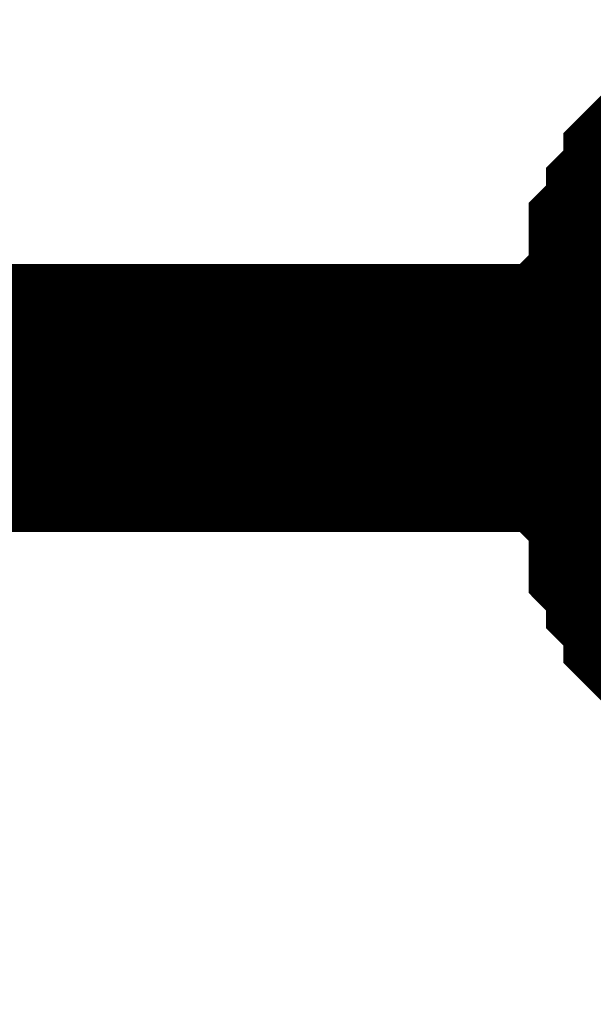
# Model space of a CAD drawing. Header units: inches. Extents: x 0 to 292, y 0 to 193.
# Tile 41 of 256: x 61.454 to 62.095, y 46.218 to 47.318. Entities that reach past the tile are written whole.
import ezdxf

# ---------------------------------------------------------------- set-up
doc = ezdxf.new("R2010")
doc.units = ezdxf.units.IN
doc.layers.add('Sheet', color=255, linetype='Continuous')

msp = doc.modelspace()

# ---------------------------------------------------------------- linework, layer by layer
at = {"layer": 'Sheet'}
for points in [[(62.1531, 46.8956, 0.2997, 0.2997, 0), (62.1531, 46.9151, 0.2997, 0.2997, 0), (62.1531, 46.9541, 0.2997, 0.2997, 0), (62.1531, 46.9736, 0.2997, 0.2997, 0), (62.1726, 46.9931, 0.2997, 0.2997, 0), (62.1726, 47.0126, 0.2997, 0.2997, 0), (62.1726, 47.0516, 0.2997, 0.2997, 0), (62.192, 47.071, 0.2997, 0.2997, 0), (62.192, 47.0905, 0.2997, 0.2997, 0), (62.2115, 47.11, 0.2997, 0.2997, 0), (62.2115, 47.1295, 0.2997, 0.2997, 0), (62.231, 47.149, 0.2997, 0.2997, 0), (62.2505, 47.1685, 0.2997, 0.2997, 0)], [(62.1531, 46.8956, 0.2997, 0.2997, 0), (62.1531, 46.9151, 0.2997, 0.2997, 0), (62.1531, 46.9541, 0.2997, 0.2997, 0), (62.1531, 46.9736, 0.2997, 0.2997, 0), (62.1726, 46.9931, 0.2997, 0.2997, 0), (62.1726, 47.0126, 0.2997, 0.2997, 0), (62.1726, 47.0516, 0.2997, 0.2997, 0), (62.192, 47.071, 0.2997, 0.2997, 0), (62.192, 47.0905, 0.2997, 0.2997, 0), (62.2115, 47.11, 0.2997, 0.2997, 0), (62.2115, 47.1295, 0.2997, 0.2997, 0), (62.231, 47.149, 0.2997, 0.2997, 0), (62.2505, 47.1685, 0.2997, 0.2997, 0)], [(62.1531, 46.8956, 0.2997, 0.2997, 0), (62.1531, 46.9151, 0.2997, 0.2997, 0), (62.1531, 46.9541, 0.2997, 0.2997, 0), (62.1531, 46.9736, 0.2997, 0.2997, 0), (62.1726, 46.9931, 0.2997, 0.2997, 0), (62.1726, 47.0126, 0.2997, 0.2997, 0), (62.1726, 47.0516, 0.2997, 0.2997, 0), (62.192, 47.071, 0.2997, 0.2997, 0), (62.192, 47.0905, 0.2997, 0.2997, 0), (62.2115, 47.11, 0.2997, 0.2997, 0), (62.2115, 47.1295, 0.2997, 0.2997, 0), (62.231, 47.149, 0.2997, 0.2997, 0), (62.2505, 47.1685, 0.2997, 0.2997, 0)], [(62.1531, 46.8956, 0.2997, 0.2997, 0), (62.1531, 46.9151, 0.2997, 0.2997, 0), (62.1531, 46.9541, 0.2997, 0.2997, 0), (62.1531, 46.9736, 0.2997, 0.2997, 0), (62.1726, 46.9931, 0.2997, 0.2997, 0), (62.1726, 47.0126, 0.2997, 0.2997, 0), (62.1726, 47.0516, 0.2997, 0.2997, 0), (62.192, 47.071, 0.2997, 0.2997, 0), (62.192, 47.0905, 0.2997, 0.2997, 0), (62.2115, 47.11, 0.2997, 0.2997, 0), (62.2115, 47.1295, 0.2997, 0.2997, 0), (62.231, 47.149, 0.2997, 0.2997, 0), (62.2505, 47.1685, 0.2997, 0.2997, 0)], [(36.5904, 45.0635, 0.2997, 0.2997, 0), (36.5904, 46.8956, 0.2997, 0.2997, 0), (48.3002, 46.8956, 0.2997, 0.2997, 0), (62.6597, 46.8956, 0.2997, 0.2997, 0), (62.6597, 42.3542, 0.2997, 0.2997, 0)], [(62.2505, 46.6227, 0.2997, 0.2997, 0), (62.231, 46.6422, 0.2997, 0.2997, 0), (62.2115, 46.6617, 0.2997, 0.2997, 0), (62.2115, 46.6812, 0.2997, 0.2997, 0), (62.192, 46.7007, 0.2997, 0.2997, 0), (62.192, 46.7202, 0.2997, 0.2997, 0), (62.1726, 46.7397, 0.2997, 0.2997, 0), (62.1726, 46.7787, 0.2997, 0.2997, 0), (62.1726, 46.7982, 0.2997, 0.2997, 0), (62.1531, 46.8177, 0.2997, 0.2997, 0), (62.1531, 46.8371, 0.2997, 0.2997, 0), (62.1531, 46.8761, 0.2997, 0.2997, 0), (62.1531, 46.8956, 0.2997, 0.2997, 0)], [(62.1531, 46.8956, 0.2997, 0.2997, 0), (62.1531, 46.8956, 0.2997, 0.2997, 0)], [(62.2505, 46.6227, 0.2997, 0.2997, 0), (62.231, 46.6422, 0.2997, 0.2997, 0), (62.2115, 46.6617, 0.2997, 0.2997, 0), (62.2115, 46.6812, 0.2997, 0.2997, 0), (62.192, 46.7007, 0.2997, 0.2997, 0), (62.192, 46.7202, 0.2997, 0.2997, 0), (62.1726, 46.7397, 0.2997, 0.2997, 0), (62.1726, 46.7787, 0.2997, 0.2997, 0), (62.1726, 46.7982, 0.2997, 0.2997, 0), (62.1531, 46.8177, 0.2997, 0.2997, 0), (62.1531, 46.8371, 0.2997, 0.2997, 0), (62.1531, 46.8761, 0.2997, 0.2997, 0), (62.1531, 46.8956, 0.2997, 0.2997, 0)], [(62.1531, 46.8956, 0.2997, 0.2997, 0), (62.1531, 46.8956, 0.2997, 0.2997, 0)], [(62.2505, 46.6227, 0.2997, 0.2997, 0), (62.231, 46.6422, 0.2997, 0.2997, 0), (62.2115, 46.6617, 0.2997, 0.2997, 0), (62.2115, 46.6812, 0.2997, 0.2997, 0), (62.192, 46.7007, 0.2997, 0.2997, 0), (62.192, 46.7202, 0.2997, 0.2997, 0), (62.1726, 46.7397, 0.2997, 0.2997, 0), (62.1726, 46.7787, 0.2997, 0.2997, 0), (62.1726, 46.7982, 0.2997, 0.2997, 0), (62.1531, 46.8177, 0.2997, 0.2997, 0), (62.1531, 46.8371, 0.2997, 0.2997, 0), (62.1531, 46.8761, 0.2997, 0.2997, 0), (62.1531, 46.8956, 0.2997, 0.2997, 0)], [(62.1531, 46.8956, 0.2997, 0.2997, 0), (62.1531, 46.8956, 0.2997, 0.2997, 0)], [(62.2505, 46.6227, 0.2997, 0.2997, 0), (62.231, 46.6422, 0.2997, 0.2997, 0), (62.2115, 46.6617, 0.2997, 0.2997, 0), (62.2115, 46.6812, 0.2997, 0.2997, 0), (62.192, 46.7007, 0.2997, 0.2997, 0), (62.192, 46.7202, 0.2997, 0.2997, 0), (62.1726, 46.7397, 0.2997, 0.2997, 0), (62.1726, 46.7787, 0.2997, 0.2997, 0), (62.1726, 46.7982, 0.2997, 0.2997, 0), (62.1531, 46.8177, 0.2997, 0.2997, 0), (62.1531, 46.8371, 0.2997, 0.2997, 0), (62.1531, 46.8761, 0.2997, 0.2997, 0), (62.1531, 46.8956, 0.2997, 0.2997, 0)], [(62.1531, 46.8956, 0.2997, 0.2997, 0), (62.1531, 46.8956, 0.2997, 0.2997, 0)]]:
    msp.add_lwpolyline(points, format="xyseb", dxfattribs=at)

doc.saveas('drawing.dxf')
